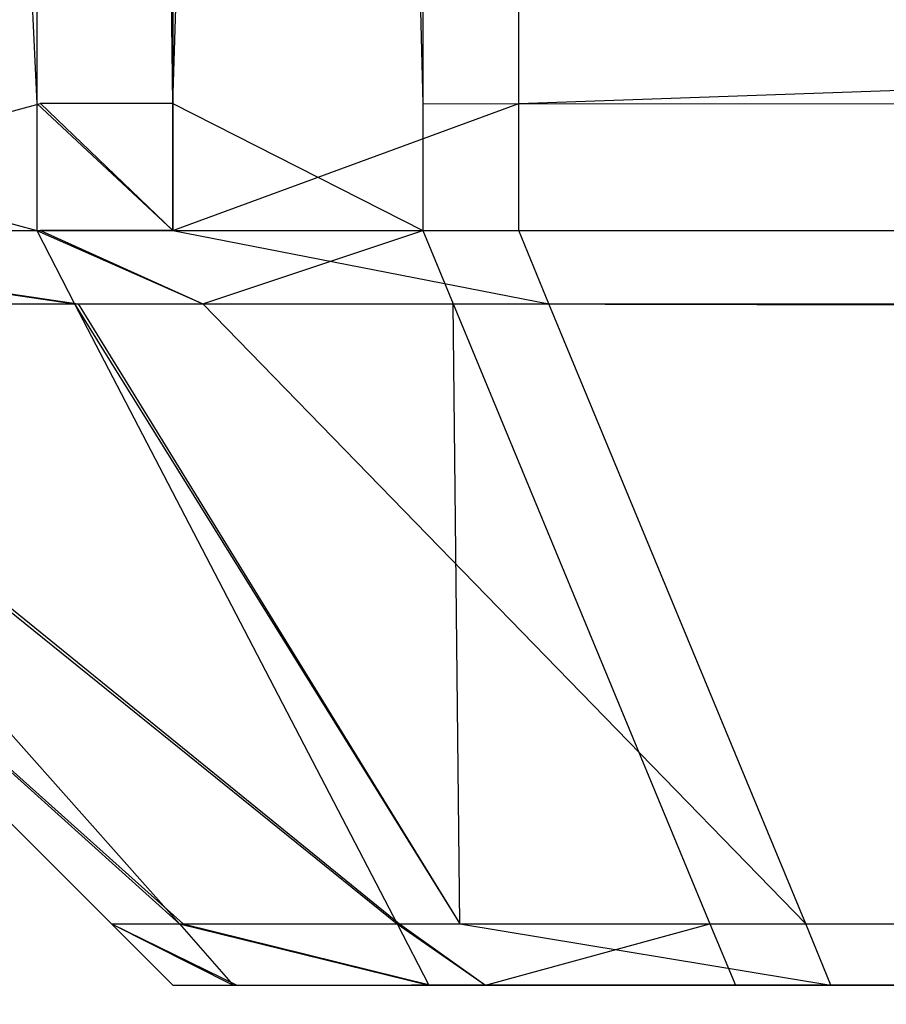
# Model space of a CAD drawing. Extents: x 0 to 0.8, y -0.501 to 0.
# Tile 8 of 114: x 0.01472 to 0.01587, y -0.49977 to -0.49846. Entities that reach past the tile are written whole.
import ezdxf

# ---------------------------------------------------------------- set-up
doc = ezdxf.new("R2010")
doc.units = 0
for name, color, linetype in [('L14_KORPUS1_0___REPLACEMTFOREMP', 7, 'CONTINUOUS'), ('L26_FRONT_FINION_1___REPLACEMTF', 7, 'CONTINUOUS'), ('L36_FRONT_FINION_1___REPLACEMTF', 7, 'CONTINUOUS'), ('L3_ABDECKPL_0___REPLACEMTFOREMP', 7, 'CONTINUOUS')]:
    doc.layers.add(name, color=color, linetype=linetype)

msp = doc.modelspace()

# ---------------------------------------------------------------- linework, layer by layer
at = {"layer": 'L14_KORPUS1_0___REPLACEMTFOREMP', "color": 8, "invisible_edges": 15}
for points in [[(0.002909, -0.499888), (0.002912, -0.003077), (0.1, -0.499888), (0.002909, -0.499888)], [(0.002912, -0.003078, 0.00769), (0.002909, -0.499887, 0.00769), (0.1, -0.499887, 0.00769), (0.002912, -0.003078, 0.00769)], [(0.1, -0.499888), (0.002912, -0.003077), (0.1, -0.003077), (0.1, -0.499888)], [(0.002912, -0.003078, 0.00769), (0.1, -0.499887, 0.00769), (0.1, -0.003078, 0.00769), (0.002912, -0.003078, 0.00769)]]:
    msp.add_3dface(points, dxfattribs=at)
at = {"layer": 'L26_FRONT_FINION_1___REPLACEMTF', "color": 8}
for points, invisible_edges in [([(0.014747, -0.498573, 0.587894), (0.014121, -0.484928, 0.587269), (0.014121, -0.498573, 0.587269), (0.014747, -0.498573, 0.587894)], 13), ([(0.014121, -0.484928, 0.587269), (0.014747, -0.498573, 0.587894), (0.014747, -0.484928, 0.587894), (0.014121, -0.484928, 0.587269)], 14), ([(0.014752, -0.484928, 0.348193), (0.014132, -0.498573, 0.348814), (0.014132, -0.484928, 0.348814), (0.014752, -0.484928, 0.348193)], 13), ([(0.014132, -0.498573, 0.348814), (0.014752, -0.484928, 0.348193), (0.014752, -0.498573, 0.348193), (0.014132, -0.498573, 0.348814)], 14), ([(0.014927, -0.498573, 0.588074), (0.014747, -0.484928, 0.587894), (0.014747, -0.498573, 0.587894), (0.014927, -0.498573, 0.588074)], 13), ([(0.014747, -0.484928, 0.587894), (0.014927, -0.498573, 0.588074), (0.014927, -0.484928, 0.588074), (0.014747, -0.484928, 0.587894)], 14), ([(0.014752, -0.484928, 0.348193), (0.014927, -0.498573, 0.348019), (0.014752, -0.498573, 0.348193), (0.014752, -0.484928, 0.348193)], 13), ([(0.014927, -0.498573, 0.348019), (0.014752, -0.484928, 0.348193), (0.014927, -0.484928, 0.348019), (0.014927, -0.498573, 0.348019)], 14), ([(0.015385, -0.484928, 0.348019), (0.014927, -0.498573, 0.348019), (0.014927, -0.484928, 0.348019), (0.015385, -0.484928, 0.348019)], 13), ([(0.014927, -0.498573, 0.348019), (0.015385, -0.484928, 0.348019), (0.015385, -0.498573, 0.348019), (0.014927, -0.498573, 0.348019)], 14), ([(0.015258, -0.498573, 0.588074), (0.014927, -0.484928, 0.588074), (0.014927, -0.498573, 0.588074), (0.015258, -0.498573, 0.588074)], 13), ([(0.014927, -0.484928, 0.588074), (0.015258, -0.498573, 0.588074), (0.015258, -0.484928, 0.588074), (0.014927, -0.484928, 0.588074)], 14), ([(0.4, -0.498573, 0.588074), (0.015258, -0.484928, 0.588074), (0.015258, -0.498573, 0.588074), (0.4, -0.498573, 0.588074)], 13), ([(0.015258, -0.484928, 0.588074), (0.4, -0.498573, 0.588074), (0.4, -0.484928, 0.588074), (0.015258, -0.484928, 0.588074)], 14), ([(0.4, -0.484928, 0.348019), (0.015385, -0.498573, 0.348019), (0.015385, -0.484928, 0.348019), (0.4, -0.484928, 0.348019)], 13), ([(0.015385, -0.498573, 0.348019), (0.4, -0.484928, 0.348019), (0.4, -0.498573, 0.348019), (0.015385, -0.498573, 0.348019)], 14), ([(0.014747, -0.498741, 0.587894), (0.014121, -0.498573, 0.587269), (0.014121, -0.498741, 0.587269), (0.014747, -0.498741, 0.587894)], 13), ([(0.014121, -0.498573, 0.587269), (0.014747, -0.498741, 0.587894), (0.014747, -0.498573, 0.587894), (0.014121, -0.498573, 0.587269)], 14), ([(0.014752, -0.498573, 0.348193), (0.014132, -0.498741, 0.348814), (0.014132, -0.498573, 0.348814), (0.014752, -0.498573, 0.348193)], 13), ([(0.014132, -0.498741, 0.348814), (0.014752, -0.498573, 0.348193), (0.014752, -0.498741, 0.348193), (0.014132, -0.498741, 0.348814)], 14), ([(0.014927, -0.498741, 0.588074), (0.014747, -0.498573, 0.587894), (0.014747, -0.498741, 0.587894), (0.014927, -0.498741, 0.588074)], 13), ([(0.014747, -0.498573, 0.587894), (0.014927, -0.498741, 0.588074), (0.014927, -0.498573, 0.588074), (0.014747, -0.498573, 0.587894)], 14), ([(0.014752, -0.498573, 0.348193), (0.014927, -0.498741, 0.348019), (0.014752, -0.498741, 0.348193), (0.014752, -0.498573, 0.348193)], 13), ([(0.014927, -0.498741, 0.348019), (0.014752, -0.498573, 0.348193), (0.014927, -0.498573, 0.348019), (0.014927, -0.498741, 0.348019)], 14), ([(0.015258, -0.498741, 0.588074), (0.014927, -0.498573, 0.588074), (0.014927, -0.498741, 0.588074), (0.015258, -0.498741, 0.588074)], 13), ([(0.014927, -0.498573, 0.588074), (0.015258, -0.498741, 0.588074), (0.015258, -0.498573, 0.588074), (0.014927, -0.498573, 0.588074)], 14), ([(0.015385, -0.498573, 0.348019), (0.014927, -0.498741, 0.348019), (0.014927, -0.498573, 0.348019), (0.015385, -0.498573, 0.348019)], 13), ([(0.014927, -0.498741, 0.348019), (0.015385, -0.498573, 0.348019), (0.015385, -0.498741, 0.348019), (0.014927, -0.498741, 0.348019)], 14), ([(0.4, -0.498741, 0.588074), (0.015258, -0.498573, 0.588074), (0.015258, -0.498741, 0.588074), (0.4, -0.498741, 0.588074)], 13), ([(0.015258, -0.498573, 0.588074), (0.4, -0.498741, 0.588074), (0.4, -0.498573, 0.588074), (0.015258, -0.498573, 0.588074)], 14), ([(0.4, -0.498573, 0.348019), (0.015385, -0.498741, 0.348019), (0.015385, -0.498573, 0.348019), (0.4, -0.498573, 0.348019)], 13), ([(0.015385, -0.498741, 0.348019), (0.4, -0.498573, 0.348019), (0.4, -0.498741, 0.348019), (0.015385, -0.498741, 0.348019)], 14), ([(0.014797, -0.498838, 0.587807), (0.014121, -0.498741, 0.587269), (0.014207, -0.498838, 0.587217), (0.014797, -0.498838, 0.587807)], 13), ([(0.014121, -0.498741, 0.587269), (0.014797, -0.498838, 0.587807), (0.014747, -0.498741, 0.587894), (0.014121, -0.498741, 0.587269)], 14), ([(0.014802, -0.498838, 0.348281), (0.014132, -0.498741, 0.348814), (0.014752, -0.498741, 0.348193), (0.014802, -0.498838, 0.348281)], 13), ([(0.014132, -0.498741, 0.348814), (0.014802, -0.498838, 0.348281), (0.014217, -0.498838, 0.348866), (0.014132, -0.498741, 0.348814)], 14), ([(0.014967, -0.498838, 0.587977), (0.014747, -0.498741, 0.587894), (0.014797, -0.498838, 0.587807), (0.014967, -0.498838, 0.587977)], 13), ([(0.014747, -0.498741, 0.587894), (0.014967, -0.498838, 0.587977), (0.014927, -0.498741, 0.588074), (0.014747, -0.498741, 0.587894)], 14), ([(0.014967, -0.498838, 0.348116), (0.014752, -0.498741, 0.348193), (0.014927, -0.498741, 0.348019), (0.014967, -0.498838, 0.348116)], 13), ([(0.014752, -0.498741, 0.348193), (0.014967, -0.498838, 0.348116), (0.014802, -0.498838, 0.348281), (0.014752, -0.498741, 0.348193)], 14), ([(0.015425, -0.498838, 0.348116), (0.014927, -0.498741, 0.348019), (0.015385, -0.498741, 0.348019), (0.015425, -0.498838, 0.348116)], 13), ([(0.014927, -0.498741, 0.348019), (0.015425, -0.498838, 0.348116), (0.014967, -0.498838, 0.348116), (0.014927, -0.498741, 0.348019)], 14), ([(0.014967, -0.498838, 0.587977), (0.015258, -0.498741, 0.588074), (0.014927, -0.498741, 0.588074), (0.014967, -0.498838, 0.587977)], 14), ([(0.015258, -0.498741, 0.588074), (0.014967, -0.498838, 0.587977), (0.015298, -0.498838, 0.587977), (0.015258, -0.498741, 0.588074)], 13), ([(0.4, -0.498838, 0.587977), (0.015258, -0.498741, 0.588074), (0.015298, -0.498838, 0.587977), (0.4, -0.498838, 0.587977)], 13), ([(0.015258, -0.498741, 0.588074), (0.4, -0.498838, 0.587977), (0.4, -0.498741, 0.588074), (0.015258, -0.498741, 0.588074)], 14), ([(0.4, -0.498741, 0.348019), (0.015425, -0.498838, 0.348116), (0.015385, -0.498741, 0.348019), (0.4, -0.498741, 0.348019)], 13), ([(0.015425, -0.498838, 0.348116), (0.4, -0.498741, 0.348019), (0.4, -0.498838, 0.348116), (0.015425, -0.498838, 0.348116)], 14), ([(0.014936, -0.499659, 0.586783), (0.014024, -0.498838, 0.587034), (0.014846, -0.499659, 0.586693), (0.014936, -0.499659, 0.586783)], 13), ([(0.014024, -0.498838, 0.587034), (0.014936, -0.499659, 0.586783), (0.014207, -0.498838, 0.587217), (0.014024, -0.498838, 0.587034)], 14), ([(0.014846, -0.499659, 0.3494), (0.014024, -0.498838, 0.349571), (0.014024, -0.498838, 0.349059), (0.014846, -0.499659, 0.3494)], 13), ([(0.014024, -0.498838, 0.349571), (0.014846, -0.499659, 0.3494), (0.014846, -0.499659, 0.34991), (0.014024, -0.498838, 0.349571)], 14), ([(0.014846, -0.499659, 0.34991), (0.014024, -0.498838, 0.586565), (0.014024, -0.498838, 0.349571), (0.014846, -0.499659, 0.34991)], 13), ([(0.014024, -0.498838, 0.586565), (0.014846, -0.499659, 0.34991), (0.014846, -0.499659, 0.586226), (0.014024, -0.498838, 0.586565)], 14), ([(0.014846, -0.499659, 0.586693), (0.014024, -0.498838, 0.586565), (0.014846, -0.499659, 0.586226), (0.014846, -0.499659, 0.586693)], 13), ([(0.014024, -0.498838, 0.586565), (0.014846, -0.499659, 0.586693), (0.014024, -0.498838, 0.587034), (0.014024, -0.498838, 0.586565)], 14), ([(0.014941, -0.499659, 0.349305), (0.014024, -0.498838, 0.349059), (0.014217, -0.498838, 0.348866), (0.014941, -0.499659, 0.349305)], 13), ([(0.014024, -0.498838, 0.349059), (0.014941, -0.499659, 0.349305), (0.014846, -0.499659, 0.3494), (0.014024, -0.498838, 0.349059)], 14), ([(0.015224, -0.499659, 0.587072), (0.014207, -0.498838, 0.587217), (0.014936, -0.499659, 0.586783), (0.015224, -0.499659, 0.587072)], 13), ([(0.014207, -0.498838, 0.587217), (0.015224, -0.499659, 0.587072), (0.014797, -0.498838, 0.587807), (0.014207, -0.498838, 0.587217)], 14), ([(0.015227, -0.499659, 0.349019), (0.014217, -0.498838, 0.348866), (0.014802, -0.498838, 0.348281), (0.015227, -0.499659, 0.349019)], 13), ([(0.014217, -0.498838, 0.348866), (0.015227, -0.499659, 0.349019), (0.014941, -0.499659, 0.349305), (0.014217, -0.498838, 0.348866)], 14), ([(0.015307, -0.499659, 0.587155), (0.014797, -0.498838, 0.587807), (0.015224, -0.499659, 0.587072), (0.015307, -0.499659, 0.587155)], 13), ([(0.014797, -0.498838, 0.587807), (0.015307, -0.499659, 0.587155), (0.014967, -0.498838, 0.587977), (0.014797, -0.498838, 0.587807)], 14), ([(0.015307, -0.499659, 0.348938), (0.014802, -0.498838, 0.348281), (0.014967, -0.498838, 0.348116), (0.015307, -0.499659, 0.348938)], 13), ([(0.014802, -0.498838, 0.348281), (0.015307, -0.499659, 0.348938), (0.015227, -0.499659, 0.349019), (0.014802, -0.498838, 0.348281)], 14), ([(0.015765, -0.499659, 0.348938), (0.014967, -0.498838, 0.348116), (0.015425, -0.498838, 0.348116), (0.015765, -0.499659, 0.348938)], 13), ([(0.014967, -0.498838, 0.348116), (0.015765, -0.499659, 0.348938), (0.015307, -0.499659, 0.348938), (0.014967, -0.498838, 0.348116)], 14), ([(0.015307, -0.499659, 0.587155), (0.015298, -0.498838, 0.587977), (0.014967, -0.498838, 0.587977), (0.015307, -0.499659, 0.587155)], 14), ([(0.4, -0.499659, 0.587155), (0.015298, -0.498838, 0.587977), (0.015638, -0.499659, 0.587155), (0.4, -0.499659, 0.587155)], 13), ([(0.015298, -0.498838, 0.587977), (0.4, -0.499659, 0.587155), (0.4, -0.498838, 0.587977), (0.015298, -0.498838, 0.587977)], 14), ([(0.015298, -0.498838, 0.587977), (0.015307, -0.499659, 0.587155), (0.015638, -0.499659, 0.587155), (0.015298, -0.498838, 0.587977)], 13), ([(0.4, -0.498838, 0.348116), (0.015765, -0.499659, 0.348938), (0.015425, -0.498838, 0.348116), (0.4, -0.498838, 0.348116)], 13), ([(0.015765, -0.499659, 0.348938), (0.4, -0.498838, 0.348116), (0.4, -0.499659, 0.348938), (0.015765, -0.499659, 0.348938)], 14), ([(0.015012, -0.49974, 0.349348), (0.014846, -0.499659, 0.3494), (0.014941, -0.499659, 0.349305), (0.015012, -0.49974, 0.349348)], 13), ([(0.014846, -0.499659, 0.3494), (0.015012, -0.49974, 0.349348), (0.014927, -0.49974, 0.349433), (0.014846, -0.499659, 0.3494)], 14), ([(0.014927, -0.49974, 0.58666), (0.014846, -0.499659, 0.586226), (0.014927, -0.49974, 0.586192), (0.014927, -0.49974, 0.58666)], 13), ([(0.014846, -0.499659, 0.586226), (0.014927, -0.49974, 0.58666), (0.014846, -0.499659, 0.586693), (0.014846, -0.499659, 0.586226)], 14), ([(0.014927, -0.49974, 0.349944), (0.014846, -0.499659, 0.586226), (0.014846, -0.499659, 0.34991), (0.014927, -0.49974, 0.349944)], 13), ([(0.014846, -0.499659, 0.586226), (0.014927, -0.49974, 0.349944), (0.014927, -0.49974, 0.586192), (0.014846, -0.499659, 0.586226)], 14), ([(0.014927, -0.49974, 0.349433), (0.014846, -0.499659, 0.34991), (0.014846, -0.499659, 0.3494), (0.014927, -0.49974, 0.349433)], 13), ([(0.014846, -0.499659, 0.34991), (0.014927, -0.49974, 0.349433), (0.014927, -0.49974, 0.349944), (0.014846, -0.499659, 0.34991)], 14), ([(0.015007, -0.49974, 0.58674), (0.014846, -0.499659, 0.586693), (0.014927, -0.49974, 0.58666), (0.015007, -0.49974, 0.58674)], 13), ([(0.014846, -0.499659, 0.586693), (0.015007, -0.49974, 0.58674), (0.014936, -0.499659, 0.586783), (0.014846, -0.499659, 0.586693)], 14), ([(0.015266, -0.49974, 0.586999), (0.014936, -0.499659, 0.586783), (0.015007, -0.49974, 0.58674), (0.015266, -0.49974, 0.586999)], 13), ([(0.014936, -0.499659, 0.586783), (0.015266, -0.49974, 0.586999), (0.015224, -0.499659, 0.587072), (0.014936, -0.499659, 0.586783)], 14), ([(0.015269, -0.49974, 0.349091), (0.014941, -0.499659, 0.349305), (0.015227, -0.499659, 0.349019), (0.015269, -0.49974, 0.349091)], 13), ([(0.014941, -0.499659, 0.349305), (0.015269, -0.49974, 0.349091), (0.015012, -0.49974, 0.349348), (0.014941, -0.499659, 0.349305)], 14), ([(0.015341, -0.49974, 0.587074), (0.015224, -0.499659, 0.587072), (0.015266, -0.49974, 0.586999), (0.015341, -0.49974, 0.587074)], 13), ([(0.015224, -0.499659, 0.587072), (0.015341, -0.49974, 0.587074), (0.015307, -0.499659, 0.587155), (0.015224, -0.499659, 0.587072)], 14), ([(0.015341, -0.49974, 0.349019), (0.015227, -0.499659, 0.349019), (0.015307, -0.499659, 0.348938), (0.015341, -0.49974, 0.349019)], 13), ([(0.015227, -0.499659, 0.349019), (0.015341, -0.49974, 0.349019), (0.015269, -0.49974, 0.349091), (0.015227, -0.499659, 0.349019)], 14), ([(0.015341, -0.49974, 0.587074), (0.015638, -0.499659, 0.587155), (0.015307, -0.499659, 0.587155), (0.015341, -0.49974, 0.587074)], 14), ([(0.015798, -0.49974, 0.349019), (0.015307, -0.499659, 0.348938), (0.015765, -0.499659, 0.348938), (0.015798, -0.49974, 0.349019)], 13), ([(0.015307, -0.499659, 0.348938), (0.015798, -0.49974, 0.349019), (0.015341, -0.49974, 0.349019), (0.015307, -0.499659, 0.348938)], 14), ([(0.015638, -0.499659, 0.587155), (0.015341, -0.49974, 0.587074), (0.015672, -0.49974, 0.587074), (0.015638, -0.499659, 0.587155)], 13), ([(0.4, -0.49974, 0.587074), (0.015638, -0.499659, 0.587155), (0.015672, -0.49974, 0.587074), (0.4, -0.49974, 0.587074)], 13), ([(0.015638, -0.499659, 0.587155), (0.4, -0.49974, 0.587074), (0.4, -0.499659, 0.587155), (0.015638, -0.499659, 0.587155)], 14), ([(0.4, -0.499659, 0.348938), (0.015798, -0.49974, 0.349019), (0.015765, -0.499659, 0.348938), (0.4, -0.499659, 0.348938)], 13), ([(0.015798, -0.49974, 0.349019), (0.4, -0.499659, 0.348938), (0.4, -0.49974, 0.349019), (0.015798, -0.49974, 0.349019)], 14), ([(0.01526, -0.49974, 0.586065), (0.014927, -0.49974, 0.349944), (0.01526, -0.49974, 0.349944), (0.01526, -0.49974, 0.586065)], 13), ([(0.014927, -0.49974, 0.349944), (0.01526, -0.49974, 0.586065), (0.014927, -0.49974, 0.586192), (0.014927, -0.49974, 0.349944)], 14), ([(0.015272, -0.49974, 0.349584), (0.014927, -0.49974, 0.349433), (0.015012, -0.49974, 0.349348), (0.015272, -0.49974, 0.349584)], 13), ([(0.014927, -0.49974, 0.349433), (0.015272, -0.49974, 0.349584), (0.01526, -0.49974, 0.349738), (0.014927, -0.49974, 0.349433)], 14), ([(0.01526, -0.49974, 0.586331), (0.014927, -0.49974, 0.586192), (0.01526, -0.49974, 0.586065), (0.01526, -0.49974, 0.586331)], 13), ([(0.014927, -0.49974, 0.586192), (0.01526, -0.49974, 0.586331), (0.014927, -0.49974, 0.58666), (0.014927, -0.49974, 0.586192)], 14), ([(0.01526, -0.49974, 0.349738), (0.014927, -0.49974, 0.349944), (0.014927, -0.49974, 0.349433), (0.01526, -0.49974, 0.349738)], 13), ([(0.014927, -0.49974, 0.349944), (0.01526, -0.49974, 0.349738), (0.01526, -0.49974, 0.349944), (0.014927, -0.49974, 0.349944)], 14), ([(0.015243, -0.49974, 0.586505), (0.014927, -0.49974, 0.58666), (0.01526, -0.49974, 0.586331), (0.015243, -0.49974, 0.586505)], 13), ([(0.014927, -0.49974, 0.58666), (0.015243, -0.49974, 0.586505), (0.015007, -0.49974, 0.58674), (0.014927, -0.49974, 0.58666)], 14), ([(0.015502, -0.49974, 0.586764), (0.015007, -0.49974, 0.58674), (0.015243, -0.49974, 0.586505), (0.015502, -0.49974, 0.586764)], 13), ([(0.015007, -0.49974, 0.58674), (0.015502, -0.49974, 0.586764), (0.015266, -0.49974, 0.586999), (0.015007, -0.49974, 0.58674)], 14), ([(0.015442, -0.49974, 0.34937), (0.015012, -0.49974, 0.349348), (0.015269, -0.49974, 0.349091), (0.015442, -0.49974, 0.34937)], 13), ([(0.015012, -0.49974, 0.349348), (0.015442, -0.49974, 0.34937), (0.015272, -0.49974, 0.349584), (0.015012, -0.49974, 0.349348)], 14), ([(0.01526, -0.49974, 0.586331), (0.4, -0.49974, 0.58674), (0.015243, -0.49974, 0.586505), (0.01526, -0.49974, 0.586331)], 15), ([(0.015243, -0.49974, 0.586505), (0.4, -0.49974, 0.58674), (0.015828, -0.49974, 0.58674), (0.015243, -0.49974, 0.586505)], 15), ([(0.015243, -0.49974, 0.586505), (0.015623, -0.49974, 0.58674), (0.015502, -0.49974, 0.586764), (0.015243, -0.49974, 0.586505)], 15), ([(0.015623, -0.49974, 0.58674), (0.015243, -0.49974, 0.586505), (0.015828, -0.49974, 0.58674), (0.015623, -0.49974, 0.58674)], 10), ([(0.015272, -0.49974, 0.349584), (0.4, -0.49974, 0.58674), (0.01526, -0.49974, 0.349738), (0.015272, -0.49974, 0.349584)], 13), ([(0.01526, -0.49974, 0.349738), (0.4, -0.49974, 0.58674), (0.01526, -0.49974, 0.349944), (0.01526, -0.49974, 0.349738)], 10), ([(0.01526, -0.49974, 0.349944), (0.4, -0.49974, 0.58674), (0.01526, -0.49974, 0.586065), (0.01526, -0.49974, 0.349944)], 13), ([(0.01526, -0.49974, 0.586065), (0.4, -0.49974, 0.58674), (0.01526, -0.49974, 0.586331), (0.01526, -0.49974, 0.586065)], 10), ([(0.015502, -0.49974, 0.586764), (0.015341, -0.49974, 0.587074), (0.015266, -0.49974, 0.586999), (0.015502, -0.49974, 0.586764)], 14), ([(0.015603, -0.49974, 0.349353), (0.015269, -0.49974, 0.349091), (0.015341, -0.49974, 0.349019), (0.015603, -0.49974, 0.349353)], 13), ([(0.015269, -0.49974, 0.349091), (0.015603, -0.49974, 0.349353), (0.015442, -0.49974, 0.34937), (0.015269, -0.49974, 0.349091)], 14), ([(0.015442, -0.49974, 0.34937), (0.4, -0.49974, 0.58674), (0.015272, -0.49974, 0.349584), (0.015442, -0.49974, 0.34937)], 10), ([(0.015623, -0.49974, 0.58674), (0.015672, -0.49974, 0.587074), (0.015341, -0.49974, 0.587074), (0.015623, -0.49974, 0.58674)], 14), ([(0.015341, -0.49974, 0.587074), (0.015502, -0.49974, 0.586764), (0.015623, -0.49974, 0.58674), (0.015341, -0.49974, 0.587074)], 13), ([(0.015798, -0.49974, 0.349353), (0.015341, -0.49974, 0.349019), (0.015798, -0.49974, 0.349019), (0.015798, -0.49974, 0.349353)], 13), ([(0.015341, -0.49974, 0.349019), (0.015798, -0.49974, 0.349353), (0.015603, -0.49974, 0.349353), (0.015341, -0.49974, 0.349019)], 14), ([(0.015603, -0.49974, 0.349353), (0.4, -0.49974, 0.349353), (0.015442, -0.49974, 0.34937), (0.015603, -0.49974, 0.349353)], 10), ([(0.015442, -0.49974, 0.34937), (0.4, -0.49974, 0.349353), (0.4, -0.49974, 0.58674), (0.015442, -0.49974, 0.34937)], 13), ([(0.4, -0.49974, 0.349353), (0.015603, -0.49974, 0.349353), (0.015798, -0.49974, 0.349353), (0.4, -0.49974, 0.349353)], 13), ([(0.015672, -0.49974, 0.587074), (0.015623, -0.49974, 0.58674), (0.015828, -0.49974, 0.58674), (0.015672, -0.49974, 0.587074)], 13), ([(0.4, -0.49974, 0.58674), (0.015672, -0.49974, 0.587074), (0.015828, -0.49974, 0.58674), (0.4, -0.49974, 0.58674)], 13), ([(0.015672, -0.49974, 0.587074), (0.4, -0.49974, 0.58674), (0.4, -0.49974, 0.587074), (0.015672, -0.49974, 0.587074)], 14), ([(0.4, -0.49974, 0.349019), (0.015798, -0.49974, 0.349353), (0.015798, -0.49974, 0.349019), (0.4, -0.49974, 0.349019)], 13), ([(0.015798, -0.49974, 0.349353), (0.4, -0.49974, 0.349019), (0.4, -0.49974, 0.349353), (0.015798, -0.49974, 0.349353)], 14)]:
    msp.add_3dface(points, dxfattribs=dict(at, invisible_edges=invisible_edges))
at = {"layer": 'L36_FRONT_FINION_1___REPLACEMTF', "color": 8}
for points, invisible_edges in [([(0.014747, -0.498573, 0.34497), (0.014121, -0.484928, 0.344345), (0.014121, -0.498573, 0.344345), (0.014747, -0.498573, 0.34497)], 13), ([(0.014121, -0.484928, 0.344345), (0.014747, -0.498573, 0.34497), (0.014747, -0.484928, 0.34497), (0.014121, -0.484928, 0.344345)], 14), ([(0.014752, -0.484928, 0.011296), (0.014132, -0.498573, 0.011916), (0.014132, -0.484928, 0.011916), (0.014752, -0.484928, 0.011296)], 13), ([(0.014132, -0.498573, 0.011916), (0.014752, -0.484928, 0.011296), (0.014752, -0.498573, 0.011296), (0.014132, -0.498573, 0.011916)], 14), ([(0.014927, -0.498573, 0.34515), (0.014747, -0.484928, 0.34497), (0.014747, -0.498573, 0.34497), (0.014927, -0.498573, 0.34515)], 13), ([(0.014747, -0.484928, 0.34497), (0.014927, -0.498573, 0.34515), (0.014927, -0.484928, 0.34515), (0.014747, -0.484928, 0.34497)], 14), ([(0.014752, -0.484928, 0.011296), (0.014927, -0.498573, 0.011122), (0.014752, -0.498573, 0.011296), (0.014752, -0.484928, 0.011296)], 13), ([(0.014927, -0.498573, 0.011122), (0.014752, -0.484928, 0.011296), (0.014927, -0.484928, 0.011122), (0.014927, -0.498573, 0.011122)], 14), ([(0.015385, -0.484928, 0.011122), (0.014927, -0.498573, 0.011122), (0.014927, -0.484928, 0.011122), (0.015385, -0.484928, 0.011122)], 13), ([(0.014927, -0.498573, 0.011122), (0.015385, -0.484928, 0.011122), (0.015385, -0.498573, 0.011122), (0.014927, -0.498573, 0.011122)], 14), ([(0.015258, -0.498573, 0.34515), (0.014927, -0.484928, 0.34515), (0.014927, -0.498573, 0.34515), (0.015258, -0.498573, 0.34515)], 13), ([(0.014927, -0.484928, 0.34515), (0.015258, -0.498573, 0.34515), (0.015258, -0.484928, 0.34515), (0.014927, -0.484928, 0.34515)], 14), ([(0.4, -0.498573, 0.34515), (0.015258, -0.484928, 0.34515), (0.015258, -0.498573, 0.34515), (0.4, -0.498573, 0.34515)], 13), ([(0.015258, -0.484928, 0.34515), (0.4, -0.498573, 0.34515), (0.4, -0.484928, 0.34515), (0.015258, -0.484928, 0.34515)], 14), ([(0.4, -0.484928, 0.011122), (0.015385, -0.498573, 0.011122), (0.015385, -0.484928, 0.011122), (0.4, -0.484928, 0.011122)], 13), ([(0.015385, -0.498573, 0.011122), (0.4, -0.484928, 0.011122), (0.4, -0.498573, 0.011122), (0.015385, -0.498573, 0.011122)], 14), ([(0.014747, -0.498741, 0.34497), (0.014121, -0.498573, 0.344345), (0.014121, -0.498741, 0.344345), (0.014747, -0.498741, 0.34497)], 13), ([(0.014121, -0.498573, 0.344345), (0.014747, -0.498741, 0.34497), (0.014747, -0.498573, 0.34497), (0.014121, -0.498573, 0.344345)], 14), ([(0.014752, -0.498573, 0.011296), (0.014132, -0.498741, 0.011916), (0.014132, -0.498573, 0.011916), (0.014752, -0.498573, 0.011296)], 13), ([(0.014132, -0.498741, 0.011916), (0.014752, -0.498573, 0.011296), (0.014752, -0.498741, 0.011296), (0.014132, -0.498741, 0.011916)], 14), ([(0.014927, -0.498741, 0.34515), (0.014747, -0.498573, 0.34497), (0.014747, -0.498741, 0.34497), (0.014927, -0.498741, 0.34515)], 13), ([(0.014747, -0.498573, 0.34497), (0.014927, -0.498741, 0.34515), (0.014927, -0.498573, 0.34515), (0.014747, -0.498573, 0.34497)], 14), ([(0.014752, -0.498573, 0.011296), (0.014927, -0.498741, 0.011122), (0.014752, -0.498741, 0.011296), (0.014752, -0.498573, 0.011296)], 13), ([(0.014927, -0.498741, 0.011122), (0.014752, -0.498573, 0.011296), (0.014927, -0.498573, 0.011122), (0.014927, -0.498741, 0.011122)], 14), ([(0.015258, -0.498741, 0.34515), (0.014927, -0.498573, 0.34515), (0.014927, -0.498741, 0.34515), (0.015258, -0.498741, 0.34515)], 13), ([(0.014927, -0.498573, 0.34515), (0.015258, -0.498741, 0.34515), (0.015258, -0.498573, 0.34515), (0.014927, -0.498573, 0.34515)], 14), ([(0.015385, -0.498573, 0.011122), (0.014927, -0.498741, 0.011122), (0.014927, -0.498573, 0.011122), (0.015385, -0.498573, 0.011122)], 13), ([(0.014927, -0.498741, 0.011122), (0.015385, -0.498573, 0.011122), (0.015385, -0.498741, 0.011122), (0.014927, -0.498741, 0.011122)], 14), ([(0.4, -0.498741, 0.34515), (0.015258, -0.498573, 0.34515), (0.015258, -0.498741, 0.34515), (0.4, -0.498741, 0.34515)], 13), ([(0.015258, -0.498573, 0.34515), (0.4, -0.498741, 0.34515), (0.4, -0.498573, 0.34515), (0.015258, -0.498573, 0.34515)], 14), ([(0.4, -0.498573, 0.011122), (0.015385, -0.498741, 0.011122), (0.015385, -0.498573, 0.011122), (0.4, -0.498573, 0.011122)], 13), ([(0.015385, -0.498741, 0.011122), (0.4, -0.498573, 0.011122), (0.4, -0.498741, 0.011122), (0.015385, -0.498741, 0.011122)], 14), ([(0.014797, -0.498838, 0.344883), (0.014121, -0.498741, 0.344345), (0.014207, -0.498838, 0.344294), (0.014797, -0.498838, 0.344883)], 13), ([(0.014121, -0.498741, 0.344345), (0.014797, -0.498838, 0.344883), (0.014747, -0.498741, 0.34497), (0.014121, -0.498741, 0.344345)], 14), ([(0.014802, -0.498838, 0.011383), (0.014132, -0.498741, 0.011916), (0.014752, -0.498741, 0.011296), (0.014802, -0.498838, 0.011383)], 13), ([(0.014132, -0.498741, 0.011916), (0.014802, -0.498838, 0.011383), (0.014217, -0.498838, 0.011968), (0.014132, -0.498741, 0.011916)], 14), ([(0.014967, -0.498838, 0.345053), (0.014747, -0.498741, 0.34497), (0.014797, -0.498838, 0.344883), (0.014967, -0.498838, 0.345053)], 13), ([(0.014747, -0.498741, 0.34497), (0.014967, -0.498838, 0.345053), (0.014927, -0.498741, 0.34515), (0.014747, -0.498741, 0.34497)], 14), ([(0.014967, -0.498838, 0.011219), (0.014752, -0.498741, 0.011296), (0.014927, -0.498741, 0.011122), (0.014967, -0.498838, 0.011219)], 13), ([(0.014752, -0.498741, 0.011296), (0.014967, -0.498838, 0.011219), (0.014802, -0.498838, 0.011383), (0.014752, -0.498741, 0.011296)], 14), ([(0.015425, -0.498838, 0.011219), (0.014927, -0.498741, 0.011122), (0.015385, -0.498741, 0.011122), (0.015425, -0.498838, 0.011219)], 13), ([(0.014927, -0.498741, 0.011122), (0.015425, -0.498838, 0.011219), (0.014967, -0.498838, 0.011219), (0.014927, -0.498741, 0.011122)], 14), ([(0.014967, -0.498838, 0.345053), (0.015258, -0.498741, 0.34515), (0.014927, -0.498741, 0.34515), (0.014967, -0.498838, 0.345053)], 14), ([(0.015258, -0.498741, 0.34515), (0.014967, -0.498838, 0.345053), (0.015298, -0.498838, 0.345053), (0.015258, -0.498741, 0.34515)], 13), ([(0.4, -0.498838, 0.345053), (0.015258, -0.498741, 0.34515), (0.015298, -0.498838, 0.345053), (0.4, -0.498838, 0.345053)], 13), ([(0.015258, -0.498741, 0.34515), (0.4, -0.498838, 0.345053), (0.4, -0.498741, 0.34515), (0.015258, -0.498741, 0.34515)], 14), ([(0.4, -0.498741, 0.011122), (0.015425, -0.498838, 0.011219), (0.015385, -0.498741, 0.011122), (0.4, -0.498741, 0.011122)], 13), ([(0.015425, -0.498838, 0.011219), (0.4, -0.498741, 0.011122), (0.4, -0.498838, 0.011219), (0.015425, -0.498838, 0.011219)], 14), ([(0.014936, -0.499659, 0.343859), (0.014024, -0.498838, 0.34411), (0.014846, -0.499659, 0.343769), (0.014936, -0.499659, 0.343859)], 13), ([(0.014024, -0.498838, 0.34411), (0.014936, -0.499659, 0.343859), (0.014207, -0.498838, 0.344294), (0.014024, -0.498838, 0.34411)], 14), ([(0.014846, -0.499659, 0.012502), (0.014024, -0.498838, 0.012673), (0.014024, -0.498838, 0.012162), (0.014846, -0.499659, 0.012502)], 13), ([(0.014024, -0.498838, 0.012673), (0.014846, -0.499659, 0.012502), (0.014846, -0.499659, 0.013013), (0.014024, -0.498838, 0.012673)], 14), ([(0.014846, -0.499659, 0.013013), (0.014024, -0.498838, 0.343641), (0.014024, -0.498838, 0.012673), (0.014846, -0.499659, 0.013013)], 13), ([(0.014024, -0.498838, 0.343641), (0.014846, -0.499659, 0.013013), (0.014846, -0.499659, 0.343302), (0.014024, -0.498838, 0.343641)], 14), ([(0.014846, -0.499659, 0.343769), (0.014024, -0.498838, 0.343641), (0.014846, -0.499659, 0.343302), (0.014846, -0.499659, 0.343769)], 13), ([(0.014024, -0.498838, 0.343641), (0.014846, -0.499659, 0.343769), (0.014024, -0.498838, 0.34411), (0.014024, -0.498838, 0.343641)], 14), ([(0.014941, -0.499659, 0.012408), (0.014024, -0.498838, 0.012162), (0.014217, -0.498838, 0.011968), (0.014941, -0.499659, 0.012408)], 13), ([(0.014024, -0.498838, 0.012162), (0.014941, -0.499659, 0.012408), (0.014846, -0.499659, 0.012502), (0.014024, -0.498838, 0.012162)], 14), ([(0.015224, -0.499659, 0.344148), (0.014207, -0.498838, 0.344294), (0.014936, -0.499659, 0.343859), (0.015224, -0.499659, 0.344148)], 13), ([(0.014207, -0.498838, 0.344294), (0.015224, -0.499659, 0.344148), (0.014797, -0.498838, 0.344883), (0.014207, -0.498838, 0.344294)], 14), ([(0.015227, -0.499659, 0.012121), (0.014217, -0.498838, 0.011968), (0.014802, -0.498838, 0.011383), (0.015227, -0.499659, 0.012121)], 13), ([(0.014217, -0.498838, 0.011968), (0.015227, -0.499659, 0.012121), (0.014941, -0.499659, 0.012408), (0.014217, -0.498838, 0.011968)], 14), ([(0.015307, -0.499659, 0.344231), (0.014797, -0.498838, 0.344883), (0.015224, -0.499659, 0.344148), (0.015307, -0.499659, 0.344231)], 13), ([(0.014797, -0.498838, 0.344883), (0.015307, -0.499659, 0.344231), (0.014967, -0.498838, 0.345053), (0.014797, -0.498838, 0.344883)], 14), ([(0.015307, -0.499659, 0.012041), (0.014802, -0.498838, 0.011383), (0.014967, -0.498838, 0.011219), (0.015307, -0.499659, 0.012041)], 13), ([(0.014802, -0.498838, 0.011383), (0.015307, -0.499659, 0.012041), (0.015227, -0.499659, 0.012121), (0.014802, -0.498838, 0.011383)], 14), ([(0.015765, -0.499659, 0.012041), (0.014967, -0.498838, 0.011219), (0.015425, -0.498838, 0.011219), (0.015765, -0.499659, 0.012041)], 13), ([(0.014967, -0.498838, 0.011219), (0.015765, -0.499659, 0.012041), (0.015307, -0.499659, 0.012041), (0.014967, -0.498838, 0.011219)], 14), ([(0.015307, -0.499659, 0.344231), (0.015298, -0.498838, 0.345053), (0.014967, -0.498838, 0.345053), (0.015307, -0.499659, 0.344231)], 14), ([(0.4, -0.499659, 0.344231), (0.015298, -0.498838, 0.345053), (0.015638, -0.499659, 0.344231), (0.4, -0.499659, 0.344231)], 13), ([(0.015298, -0.498838, 0.345053), (0.4, -0.499659, 0.344231), (0.4, -0.498838, 0.345053), (0.015298, -0.498838, 0.345053)], 14), ([(0.015298, -0.498838, 0.345053), (0.015307, -0.499659, 0.344231), (0.015638, -0.499659, 0.344231), (0.015298, -0.498838, 0.345053)], 13), ([(0.4, -0.498838, 0.011219), (0.015765, -0.499659, 0.012041), (0.015425, -0.498838, 0.011219), (0.4, -0.498838, 0.011219)], 13), ([(0.015765, -0.499659, 0.012041), (0.4, -0.498838, 0.011219), (0.4, -0.499659, 0.012041), (0.015765, -0.499659, 0.012041)], 14), ([(0.015012, -0.49974, 0.012451), (0.014846, -0.499659, 0.012502), (0.014941, -0.499659, 0.012408), (0.015012, -0.49974, 0.012451)], 13), ([(0.014846, -0.499659, 0.012502), (0.015012, -0.49974, 0.012451), (0.014927, -0.49974, 0.012536), (0.014846, -0.499659, 0.012502)], 14), ([(0.014927, -0.49974, 0.343736), (0.014846, -0.499659, 0.343302), (0.014927, -0.49974, 0.343269), (0.014927, -0.49974, 0.343736)], 13), ([(0.014846, -0.499659, 0.343302), (0.014927, -0.49974, 0.343736), (0.014846, -0.499659, 0.343769), (0.014846, -0.499659, 0.343302)], 14), ([(0.014927, -0.49974, 0.013046), (0.014846, -0.499659, 0.343302), (0.014846, -0.499659, 0.013013), (0.014927, -0.49974, 0.013046)], 13), ([(0.014846, -0.499659, 0.343302), (0.014927, -0.49974, 0.013046), (0.014927, -0.49974, 0.343269), (0.014846, -0.499659, 0.343302)], 14), ([(0.014927, -0.49974, 0.012536), (0.014846, -0.499659, 0.013013), (0.014846, -0.499659, 0.012502), (0.014927, -0.49974, 0.012536)], 13), ([(0.014846, -0.499659, 0.013013), (0.014927, -0.49974, 0.012536), (0.014927, -0.49974, 0.013046), (0.014846, -0.499659, 0.013013)], 14), ([(0.015007, -0.49974, 0.343817), (0.014846, -0.499659, 0.343769), (0.014927, -0.49974, 0.343736), (0.015007, -0.49974, 0.343817)], 13), ([(0.014846, -0.499659, 0.343769), (0.015007, -0.49974, 0.343817), (0.014936, -0.499659, 0.343859), (0.014846, -0.499659, 0.343769)], 14), ([(0.015266, -0.49974, 0.344076), (0.014936, -0.499659, 0.343859), (0.015007, -0.49974, 0.343817), (0.015266, -0.49974, 0.344076)], 13), ([(0.014936, -0.499659, 0.343859), (0.015266, -0.49974, 0.344076), (0.015224, -0.499659, 0.344148), (0.014936, -0.499659, 0.343859)], 14), ([(0.015269, -0.49974, 0.012194), (0.014941, -0.499659, 0.012408), (0.015227, -0.499659, 0.012121), (0.015269, -0.49974, 0.012194)], 13), ([(0.014941, -0.499659, 0.012408), (0.015269, -0.49974, 0.012194), (0.015012, -0.49974, 0.012451), (0.014941, -0.499659, 0.012408)], 14), ([(0.015341, -0.49974, 0.34415), (0.015224, -0.499659, 0.344148), (0.015266, -0.49974, 0.344076), (0.015341, -0.49974, 0.34415)], 13), ([(0.015224, -0.499659, 0.344148), (0.015341, -0.49974, 0.34415), (0.015307, -0.499659, 0.344231), (0.015224, -0.499659, 0.344148)], 14), ([(0.015341, -0.49974, 0.012121), (0.015227, -0.499659, 0.012121), (0.015307, -0.499659, 0.012041), (0.015341, -0.49974, 0.012121)], 13), ([(0.015227, -0.499659, 0.012121), (0.015341, -0.49974, 0.012121), (0.015269, -0.49974, 0.012194), (0.015227, -0.499659, 0.012121)], 14), ([(0.015341, -0.49974, 0.34415), (0.015638, -0.499659, 0.344231), (0.015307, -0.499659, 0.344231), (0.015341, -0.49974, 0.34415)], 14), ([(0.015798, -0.49974, 0.012121), (0.015307, -0.499659, 0.012041), (0.015765, -0.499659, 0.012041), (0.015798, -0.49974, 0.012121)], 13), ([(0.015307, -0.499659, 0.012041), (0.015798, -0.49974, 0.012121), (0.015341, -0.49974, 0.012121), (0.015307, -0.499659, 0.012041)], 14), ([(0.015638, -0.499659, 0.344231), (0.015341, -0.49974, 0.34415), (0.015672, -0.49974, 0.34415), (0.015638, -0.499659, 0.344231)], 13), ([(0.4, -0.49974, 0.34415), (0.015638, -0.499659, 0.344231), (0.015672, -0.49974, 0.34415), (0.4, -0.49974, 0.34415)], 13), ([(0.015638, -0.499659, 0.344231), (0.4, -0.49974, 0.34415), (0.4, -0.499659, 0.344231), (0.015638, -0.499659, 0.344231)], 14), ([(0.4, -0.499659, 0.012041), (0.015798, -0.49974, 0.012121), (0.015765, -0.499659, 0.012041), (0.4, -0.499659, 0.012041)], 13), ([(0.015798, -0.49974, 0.012121), (0.4, -0.499659, 0.012041), (0.4, -0.49974, 0.012121), (0.015798, -0.49974, 0.012121)], 14), ([(0.01526, -0.49974, 0.343142), (0.014927, -0.49974, 0.013046), (0.01526, -0.49974, 0.013046), (0.01526, -0.49974, 0.343142)], 13), ([(0.014927, -0.49974, 0.013046), (0.01526, -0.49974, 0.343142), (0.014927, -0.49974, 0.343269), (0.014927, -0.49974, 0.013046)], 14), ([(0.015247, -0.49974, 0.012686), (0.014927, -0.49974, 0.012536), (0.015012, -0.49974, 0.012451), (0.015247, -0.49974, 0.012686)], 13), ([(0.014927, -0.49974, 0.012536), (0.015247, -0.49974, 0.012686), (0.01526, -0.49974, 0.01284), (0.014927, -0.49974, 0.012536)], 14), ([(0.01526, -0.49974, 0.343407), (0.014927, -0.49974, 0.343269), (0.01526, -0.49974, 0.343142), (0.01526, -0.49974, 0.343407)], 13), ([(0.014927, -0.49974, 0.343269), (0.01526, -0.49974, 0.343407), (0.014927, -0.49974, 0.343736), (0.014927, -0.49974, 0.343269)], 14), ([(0.01526, -0.49974, 0.01284), (0.014927, -0.49974, 0.013046), (0.014927, -0.49974, 0.012536), (0.01526, -0.49974, 0.01284)], 13), ([(0.014927, -0.49974, 0.013046), (0.01526, -0.49974, 0.01284), (0.01526, -0.49974, 0.013046), (0.014927, -0.49974, 0.013046)], 14), ([(0.015243, -0.49974, 0.343581), (0.014927, -0.49974, 0.343736), (0.01526, -0.49974, 0.343407), (0.015243, -0.49974, 0.343581)], 13), ([(0.014927, -0.49974, 0.343736), (0.015243, -0.49974, 0.343581), (0.015007, -0.49974, 0.343817), (0.014927, -0.49974, 0.343736)], 14), ([(0.015502, -0.49974, 0.34384), (0.015007, -0.49974, 0.343817), (0.015243, -0.49974, 0.343581), (0.015502, -0.49974, 0.34384)], 13), ([(0.015007, -0.49974, 0.343817), (0.015502, -0.49974, 0.34384), (0.015266, -0.49974, 0.344076), (0.015007, -0.49974, 0.343817)], 14), ([(0.015504, -0.49974, 0.012465), (0.015012, -0.49974, 0.012451), (0.015269, -0.49974, 0.012194), (0.015504, -0.49974, 0.012465)], 13), ([(0.015012, -0.49974, 0.012451), (0.015504, -0.49974, 0.012465), (0.015247, -0.49974, 0.012686), (0.015012, -0.49974, 0.012451)], 14), ([(0.01526, -0.49974, 0.343407), (0.4, -0.49974, 0.343817), (0.015243, -0.49974, 0.343581), (0.01526, -0.49974, 0.343407)], 15), ([(0.015243, -0.49974, 0.343581), (0.4, -0.49974, 0.343817), (0.015828, -0.49974, 0.343817), (0.015243, -0.49974, 0.343581)], 15), ([(0.015243, -0.49974, 0.343581), (0.015623, -0.49974, 0.343817), (0.015502, -0.49974, 0.34384), (0.015243, -0.49974, 0.343581)], 15), ([(0.015623, -0.49974, 0.343817), (0.015243, -0.49974, 0.343581), (0.015828, -0.49974, 0.343817), (0.015623, -0.49974, 0.343817)], 10), ([(0.015504, -0.49974, 0.012465), (0.4, -0.49974, 0.343817), (0.015247, -0.49974, 0.012686), (0.015504, -0.49974, 0.012465)], 10), ([(0.015247, -0.49974, 0.012686), (0.4, -0.49974, 0.343817), (0.01526, -0.49974, 0.01284), (0.015247, -0.49974, 0.012686)], 13), ([(0.01526, -0.49974, 0.01284), (0.4, -0.49974, 0.343817), (0.01526, -0.49974, 0.013046), (0.01526, -0.49974, 0.01284)], 10), ([(0.01526, -0.49974, 0.013046), (0.4, -0.49974, 0.343817), (0.01526, -0.49974, 0.343142), (0.01526, -0.49974, 0.013046)], 13), ([(0.01526, -0.49974, 0.343142), (0.4, -0.49974, 0.343817), (0.01526, -0.49974, 0.343407), (0.01526, -0.49974, 0.343142)], 10), ([(0.015502, -0.49974, 0.34384), (0.015341, -0.49974, 0.34415), (0.015266, -0.49974, 0.344076), (0.015502, -0.49974, 0.34384)], 14), ([(0.015662, -0.49974, 0.012455), (0.015269, -0.49974, 0.012194), (0.015341, -0.49974, 0.012121), (0.015662, -0.49974, 0.012455)], 13), ([(0.015269, -0.49974, 0.012194), (0.015662, -0.49974, 0.012455), (0.015504, -0.49974, 0.012465), (0.015269, -0.49974, 0.012194)], 14), ([(0.015623, -0.49974, 0.343817), (0.015672, -0.49974, 0.34415), (0.015341, -0.49974, 0.34415), (0.015623, -0.49974, 0.343817)], 14), ([(0.015341, -0.49974, 0.34415), (0.015502, -0.49974, 0.34384), (0.015623, -0.49974, 0.343817), (0.015341, -0.49974, 0.34415)], 13), ([(0.015798, -0.49974, 0.012455), (0.015341, -0.49974, 0.012121), (0.015798, -0.49974, 0.012121), (0.015798, -0.49974, 0.012455)], 13), ([(0.015341, -0.49974, 0.012121), (0.015798, -0.49974, 0.012455), (0.015662, -0.49974, 0.012455), (0.015341, -0.49974, 0.012121)], 14), ([(0.015662, -0.49974, 0.012455), (0.4, -0.49974, 0.012455), (0.015504, -0.49974, 0.012465), (0.015662, -0.49974, 0.012455)], 10), ([(0.015504, -0.49974, 0.012465), (0.4, -0.49974, 0.012455), (0.4, -0.49974, 0.343817), (0.015504, -0.49974, 0.012465)], 13), ([(0.015672, -0.49974, 0.34415), (0.015623, -0.49974, 0.343817), (0.015828, -0.49974, 0.343817), (0.015672, -0.49974, 0.34415)], 13), ([(0.4, -0.49974, 0.012455), (0.015662, -0.49974, 0.012455), (0.015798, -0.49974, 0.012455), (0.4, -0.49974, 0.012455)], 13), ([(0.4, -0.49974, 0.343817), (0.015672, -0.49974, 0.34415), (0.015828, -0.49974, 0.343817), (0.4, -0.49974, 0.343817)], 13), ([(0.015672, -0.49974, 0.34415), (0.4, -0.49974, 0.343817), (0.4, -0.49974, 0.34415), (0.015672, -0.49974, 0.34415)], 14), ([(0.4, -0.49974, 0.012121), (0.015798, -0.49974, 0.012455), (0.015798, -0.49974, 0.012121), (0.4, -0.49974, 0.012121)], 13), ([(0.015798, -0.49974, 0.012455), (0.4, -0.49974, 0.012121), (0.4, -0.49974, 0.012455), (0.015798, -0.49974, 0.012455)], 14)]:
    msp.add_3dface(points, dxfattribs=dict(at, invisible_edges=invisible_edges))
at = {"layer": 'L3_ABDECKPL_0___REPLACEMTFOREMP', "color": 39, "invisible_edges": 15}
for points in [[(0.001665, -0.00109, 0.603217), (0.001616, -0.49991, 0.603217), (0.071779, -0.49991, 0.603217), (0.001665, -0.00109, 0.603217)], [(0.001616, -0.499907, 0.591217), (0.001665, -0.001093, 0.591217), (0.075865, -0.499907, 0.591217), (0.001616, -0.499907, 0.591217)], [(0.001665, -0.00109, 0.603217), (0.071779, -0.49991, 0.603217), (0.071779, -0.00109, 0.603217), (0.001665, -0.00109, 0.603217)], [(0.075865, -0.499907, 0.591217), (0.001665, -0.001093, 0.591217), (0.071779, -0.001093, 0.591217), (0.075865, -0.499907, 0.591217)]]:
    msp.add_3dface(points, dxfattribs=at)

doc.saveas('drawing.dxf')
